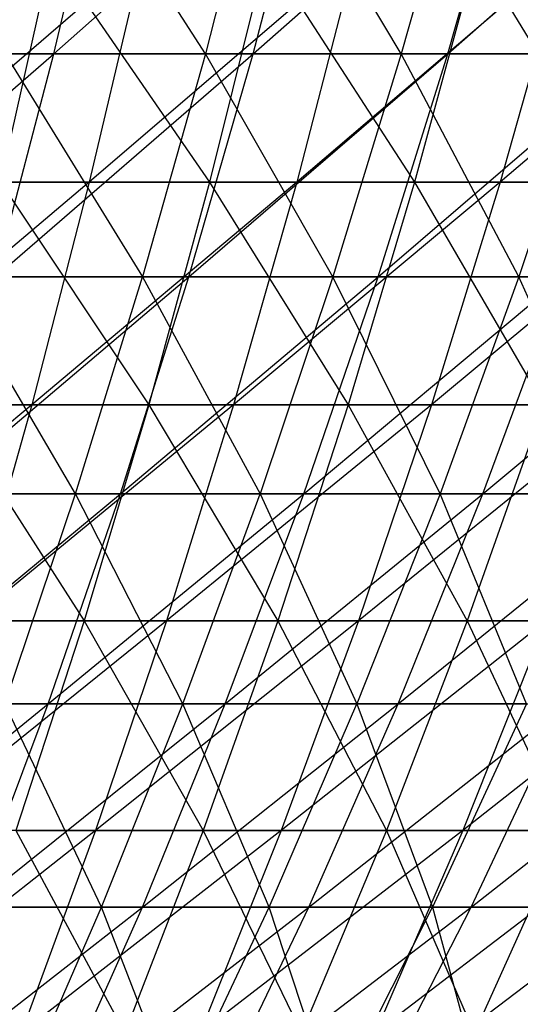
# Model space of a CAD drawing. Extents: x -125 to 125, y -143 to 0.
# Tile 162 of 256: x 19.03 to 23.73, y -122.75 to -113.5. Entities that reach past the tile are written whole.
import ezdxf

# ---------------------------------------------------------------- set-up
doc = ezdxf.new("R2010")
doc.units = 0
doc.header["$LTSCALE"] = 25.4
doc.layers.get('0').update_dxf_attribs({"linetype": 'CONTINUOUS'})

# ---------------------------------------------------------------- blocks, each defined once
blk = doc.blocks.new('NL2500027000_STL_3')
at = {"color": 0}
for p, q in [((19.348, -113.8156, -43.3513), (19.8615, -111.6626, -44.502)), ((19.348, -113.8156, -43.3513), (19.8615, -111.6626, -44.502)), ((19.348, -113.8156, -43.3513), (21.7838, -111.6626, -43.5933)), ((19.348, -113.8156, -43.3513), (21.7838, -111.6626, -43.5933)), ((20.7724, -113.8156, 42.6871), (19.392, -111.6626, 44.7086)), ((20.7724, -113.8156, 42.6871), (19.392, -111.6626, 44.7086)), ((21.3237, -111.6626, 43.8201), (20.7724, -113.8156, 42.6871)), ((21.3237, -111.6626, 43.8201), (20.7724, -113.8156, 42.6871)), ((21.2205, -113.8156, -42.4661), (21.7838, -111.6626, -43.5933)), ((21.2205, -113.8156, -42.4661), (21.7838, -111.6626, -43.5933)), ((21.2205, -113.8156, -42.4661), (23.6646, -111.6626, -42.6016)), ((21.2205, -113.8156, -42.4661), (23.6646, -111.6626, -42.6016)), ((22.6146, -113.8156, 41.7404), (21.3237, -111.6626, 43.8201)), ((22.6146, -113.8156, 41.7404), (21.3237, -111.6626, 43.8201)), ((23.2149, -111.6626, 42.8483), (22.6146, -113.8156, 41.7404)), ((23.2149, -111.6626, 42.8483), (22.6146, -113.8156, 41.7404)), ((23.0527, -113.8156, -41.5), (23.6646, -111.6626, -42.6016)), ((23.0527, -113.8156, -41.5), (23.6646, -111.6626, -42.6016)), ((23.0527, -113.8156, -41.5), (25.5003, -111.6626, -41.5288)), ((23.0527, -113.8156, -41.5), (25.5003, -111.6626, -41.5288)), ((20.1873, -112.8721, -47.8827), (17.6961, -115.022, -47.4714)), ((20.1873, -112.8721, -47.8827), (17.6961, -115.022, -47.4714)), ((19.3296, -112.8721, 48.2353), (18.8454, -115.022, 47.0269)), ((19.3296, -112.8721, 48.2353), (18.8454, -115.022, 47.0269)), ((19.3296, -112.8721, 48.2353), (20.8111, -115.022, 46.1907)), ((19.3296, -112.8721, 48.2353), (20.8111, -115.022, 46.1907)), ((20.1873, -112.8721, -47.8827), (19.6816, -115.022, -46.6831)), ((20.1873, -112.8721, -47.8827), (19.6816, -115.022, -46.6831)), ((22.1879, -112.8721, -46.9891), (19.6816, -115.022, -46.6831)), ((22.1879, -112.8721, -46.9891), (19.6816, -115.022, -46.6831)), ((21.3458, -112.8721, 47.3775), (20.8111, -115.022, 46.1907)), ((21.3458, -112.8721, 47.3775), (20.8111, -115.022, 46.1907)), ((21.3458, -112.8721, 47.3775), (22.7398, -115.022, 45.2723)), ((21.3458, -112.8721, 47.3775), (22.7398, -115.022, 45.2723)), ((22.1879, -112.8721, -46.9891), (21.6321, -115.022, -45.8119)), ((22.1879, -112.8721, -46.9891), (21.6321, -115.022, -45.8119)), ((24.1491, -112.8721, -46.0119), (21.6321, -115.022, -45.8119)), ((24.1491, -112.8721, -46.0119), (21.6321, -115.022, -45.8119)), ((23.3241, -112.8721, 46.4356), (22.7398, -115.022, 45.2723)), ((23.3241, -112.8721, 46.4356), (22.7398, -115.022, 45.2723)), ((23.3241, -112.8721, 46.4356), (24.6281, -115.022, 44.2734)), ((23.3241, -112.8721, 46.4356), (24.6281, -115.022, 44.2734)), ((24.1491, -112.8721, -46.0119), (23.5441, -115.022, -44.8593)), ((24.1491, -112.8721, -46.0119), (23.5441, -115.022, -44.8593)), ((26.0673, -112.8721, -44.953), (23.5441, -115.022, -44.8593)), ((26.0673, -112.8721, -44.953), (23.5441, -115.022, -44.8593)), ((16.9427, -115.9134, -42.8984), (19.348, -113.8156, -43.3513)), ((16.9427, -115.9134, -42.8984), (19.348, -113.8156, -43.3513)), ((17.4386, -113.8156, -44.154), (19.348, -113.8156, -43.3513)), ((17.4386, -113.8156, -44.154), (19.348, -113.8156, -43.3513)), ((18.7978, -115.9134, -42.1185), (19.348, -113.8156, -43.3513)), ((18.7978, -115.9134, -42.1185), (19.348, -113.8156, -43.3513)), ((18.7978, -115.9134, -42.1185), (21.2205, -113.8156, -42.4661)), ((18.7978, -115.9134, -42.1185), (21.2205, -113.8156, -42.4661)), ((18.8906, -113.8156, 43.5525), (20.1817, -115.9134, 41.4732)), ((20.7724, -113.8156, 42.6871), (18.8906, -113.8156, 43.5525)), ((20.7724, -113.8156, 42.6871), (18.8906, -113.8156, 43.5525)), ((18.8906, -113.8156, 43.5525), (20.1817, -115.9134, 41.4732)), ((19.348, -113.8156, -43.3513), (21.2205, -113.8156, -42.4661)), ((19.348, -113.8156, -43.3513), (21.2205, -113.8156, -42.4661)), ((20.7724, -113.8156, 42.6871), (20.1817, -115.9134, 41.4732)), ((20.7724, -113.8156, 42.6871), (20.1817, -115.9134, 41.4732)), ((20.6171, -115.9134, -41.2585), (21.2205, -113.8156, -42.4661)), ((20.6171, -115.9134, -41.2585), (21.2205, -113.8156, -42.4661)), ((20.6171, -115.9134, -41.2585), (23.0527, -113.8156, -41.5)), ((20.6171, -115.9134, -41.2585), (23.0527, -113.8156, -41.5)), ((22.6146, -113.8156, 41.7404), (20.7724, -113.8156, 42.6871)), ((22.6146, -113.8156, 41.7404), (20.7724, -113.8156, 42.6871)), ((21.9715, -115.9134, 40.5534), (20.7724, -113.8156, 42.6871)), ((21.9715, -115.9134, 40.5534), (20.7724, -113.8156, 42.6871)), ((21.2205, -113.8156, -42.4661), (23.0527, -113.8156, -41.5)), ((21.2205, -113.8156, -42.4661), (23.0527, -113.8156, -41.5)), ((22.6146, -113.8156, 41.7404), (21.9715, -115.9134, 40.5534)), ((22.6146, -113.8156, 41.7404), (21.9715, -115.9134, 40.5534)), ((22.3971, -115.9134, -40.3199), (23.0527, -113.8156, -41.5)), ((22.3971, -115.9134, -40.3199), (23.0527, -113.8156, -41.5)), ((22.3971, -115.9134, -40.3199), (24.8409, -113.8156, -40.455)), ((22.3971, -115.9134, -40.3199), (24.8409, -113.8156, -40.455)), ((24.4137, -113.8156, 40.7142), (22.6146, -113.8156, 41.7404)), ((24.4137, -113.8156, 40.7142), (22.6146, -113.8156, 41.7404)), ((23.7195, -115.9134, 39.5564), (22.6146, -113.8156, 41.7404)), ((23.7195, -115.9134, 39.5564), (22.6146, -113.8156, 41.7404)), ((23.0527, -113.8156, -41.5), (24.8409, -113.8156, -40.455)), ((23.0527, -113.8156, -41.5), (24.8409, -113.8156, -40.455)), ((24.4137, -113.8156, 40.7142), (23.7195, -115.9134, 39.5564)), ((24.4137, -113.8156, 40.7142), (23.7195, -115.9134, 39.5564)), ((19.6816, -115.022, -46.6831), (17.2103, -117.1155, -46.1683)), ((19.6816, -115.022, -46.6831), (17.2103, -117.1155, -46.1683)), ((19.6816, -115.022, -46.6831), (17.6961, -115.022, -47.4714)), ((19.6816, -115.022, -46.6831), (17.6961, -115.022, -47.4714)), ((18.8454, -115.022, 47.0269), (20.8111, -115.022, 46.1907)), ((18.8454, -115.022, 47.0269), (20.8111, -115.022, 46.1907)), ((18.8454, -115.022, 47.0269), (20.2398, -117.1155, 44.9228)), ((18.8454, -115.022, 47.0269), (20.2398, -117.1155, 44.9228)), ((19.6816, -115.022, -46.6831), (19.1413, -117.1155, -45.4017)), ((19.6816, -115.022, -46.6831), (19.1413, -117.1155, -45.4017)), ((21.6321, -115.022, -45.8119), (19.1413, -117.1155, -45.4017)), ((21.6321, -115.022, -45.8119), (19.1413, -117.1155, -45.4017)), ((21.6321, -115.022, -45.8119), (19.6816, -115.022, -46.6831)), ((21.6321, -115.022, -45.8119), (19.6816, -115.022, -46.6831)), ((20.8111, -115.022, 46.1907), (20.2398, -117.1155, 44.9228)), ((20.8111, -115.022, 46.1907), (20.2398, -117.1155, 44.9228)), ((20.8111, -115.022, 46.1907), (22.7398, -115.022, 45.2723)), ((20.8111, -115.022, 46.1907), (22.7398, -115.022, 45.2723)), ((20.8111, -115.022, 46.1907), (22.1156, -117.1155, 44.0296)), ((20.8111, -115.022, 46.1907), (22.1156, -117.1155, 44.0296)), ((21.6321, -115.022, -45.8119), (21.0383, -117.1155, -44.5544)), ((21.6321, -115.022, -45.8119), (21.0383, -117.1155, -44.5544)), ((23.5441, -115.022, -44.8593), (21.0383, -117.1155, -44.5544)), ((23.5441, -115.022, -44.8593), (21.0383, -117.1155, -44.5544)), ((23.5441, -115.022, -44.8593), (21.6321, -115.022, -45.8119)), ((23.5441, -115.022, -44.8593), (21.6321, -115.022, -45.8119)), ((22.7398, -115.022, 45.2723), (22.1156, -117.1155, 44.0296)), ((22.7398, -115.022, 45.2723), (22.1156, -117.1155, 44.0296)), ((22.7398, -115.022, 45.2723), (24.6281, -115.022, 44.2734)), ((22.7398, -115.022, 45.2723), (24.6281, -115.022, 44.2734)), ((22.7398, -115.022, 45.2723), (23.9521, -117.1155, 43.0581)), ((22.7398, -115.022, 45.2723), (23.9521, -117.1155, 43.0581)), ((23.5441, -115.022, -44.8593), (22.8979, -117.1155, -43.6279)), ((23.5441, -115.022, -44.8593), (22.8979, -117.1155, -43.6279)), ((25.4143, -115.022, -43.8269), (22.8979, -117.1155, -43.6279)), ((25.4143, -115.022, -43.8269), (22.8979, -117.1155, -43.6279)), ((25.4143, -115.022, -43.8269), (23.5441, -115.022, -44.8593)), ((25.4143, -115.022, -43.8269), (23.5441, -115.022, -44.8593)), ((18.2119, -117.9523, -40.8058), (20.6171, -115.9134, -41.2585)), ((18.2119, -117.9523, -40.8058), (20.6171, -115.9134, -41.2585)), ((20.1817, -115.9134, 41.4732), (18.3534, -115.9134, 42.314)), ((20.1817, -115.9134, 41.4732), (18.3534, -115.9134, 42.314)), ((19.5527, -117.9523, 40.1806), (18.3534, -115.9134, 42.314)), ((19.5527, -117.9523, 40.1806), (18.3534, -115.9134, 42.314)), ((18.7978, -115.9134, -42.1185), (20.6171, -115.9134, -41.2585)), ((18.7978, -115.9134, -42.1185), (20.6171, -115.9134, -41.2585)), ((19.5527, -117.9523, 40.1806), (20.1817, -115.9134, 41.4732)), ((19.5527, -117.9523, 40.1806), (20.1817, -115.9134, 41.4732)), ((19.9745, -117.9523, -39.9726), (20.6171, -115.9134, -41.2585)), ((19.9745, -117.9523, -39.9726), (20.6171, -115.9134, -41.2585)), ((19.9745, -117.9523, -39.9726), (22.3971, -115.9134, -40.3199)), ((19.9745, -117.9523, -39.9726), (22.3971, -115.9134, -40.3199)), ((20.1817, -115.9134, 41.4732), (21.2867, -117.9523, 39.2895)), ((21.9715, -115.9134, 40.5534), (20.1817, -115.9134, 41.4732)), ((21.9715, -115.9134, 40.5534), (20.1817, -115.9134, 41.4732)), ((20.1817, -115.9134, 41.4732), (21.2867, -117.9523, 39.2895)), ((20.6171, -115.9134, -41.2585), (22.3971, -115.9134, -40.3199)), ((20.6171, -115.9134, -41.2585), (22.3971, -115.9134, -40.3199)), ((21.9715, -115.9134, 40.5534), (21.2867, -117.9523, 39.2895)), ((21.9715, -115.9134, 40.5534), (21.2867, -117.9523, 39.2895)), ((21.6991, -117.9523, -39.0633), (22.3971, -115.9134, -40.3199)), ((21.6991, -117.9523, -39.0633), (22.3971, -115.9134, -40.3199)), ((21.6991, -117.9523, -39.0633), (24.1345, -115.9134, -39.3046)), ((21.6991, -117.9523, -39.0633), (24.1345, -115.9134, -39.3046)), ((23.7195, -115.9134, 39.5564), (21.9715, -115.9134, 40.5534)), ((23.7195, -115.9134, 39.5564), (21.9715, -115.9134, 40.5534)), ((22.9803, -117.9523, 38.3236), (21.9715, -115.9134, 40.5534)), ((22.9803, -117.9523, 38.3236), (21.9715, -115.9134, 40.5534)), ((22.3971, -115.9134, -40.3199), (24.1345, -115.9134, -39.3046)), ((22.3971, -115.9134, -40.3199), (24.1345, -115.9134, -39.3046)), ((23.7195, -115.9134, 39.5564), (22.9803, -117.9523, 38.3236)), ((23.7195, -115.9134, 39.5564), (22.9803, -117.9523, 38.3236)), ((23.3823, -117.9523, -38.0796), (24.1345, -115.9134, -39.3046)), ((23.3823, -117.9523, -38.0796), (24.1345, -115.9134, -39.3046)), ((23.3823, -117.9523, -38.0796), (25.826, -115.9134, -38.2144)), ((23.3823, -117.9523, -38.0796), (25.826, -115.9134, -38.2144)), ((25.4223, -115.9134, 38.4841), (23.7195, -115.9134, 39.5564)), ((25.4223, -115.9134, 38.4841), (23.7195, -115.9134, 39.5564)), ((24.63, -117.9523, 37.2847), (23.7195, -115.9134, 39.5564)), ((24.63, -117.9523, 37.2847), (23.7195, -115.9134, 39.5564)), ((19.1413, -117.1155, -45.4017), (16.6944, -119.1489, -44.7842)), ((19.1413, -117.1155, -45.4017), (16.6944, -119.1489, -44.7842)), ((19.1413, -117.1155, -45.4017), (17.2103, -117.1155, -46.1683)), ((19.1413, -117.1155, -45.4017), (17.2103, -117.1155, -46.1683)), ((18.3281, -117.1155, 45.7361), (20.2398, -117.1155, 44.9228)), ((18.3281, -117.1155, 45.7361), (20.2398, -117.1155, 44.9228)), ((18.3281, -117.1155, 45.7361), (19.6331, -119.1489, 43.576)), ((18.3281, -117.1155, 45.7361), (19.6331, -119.1489, 43.576)), ((19.1413, -117.1155, -45.4017), (18.5675, -119.1489, -44.0406)), ((19.1413, -117.1155, -45.4017), (18.5675, -119.1489, -44.0406)), ((21.0383, -117.1155, -44.5544), (18.5675, -119.1489, -44.0406)), ((21.0383, -117.1155, -44.5544), (18.5675, -119.1489, -44.0406)), ((21.0383, -117.1155, -44.5544), (19.1413, -117.1155, -45.4017)), ((21.0383, -117.1155, -44.5544), (19.1413, -117.1155, -45.4017)), ((20.2398, -117.1155, 44.9228), (19.6331, -119.1489, 43.576)), ((20.2398, -117.1155, 44.9228), (19.6331, -119.1489, 43.576)), ((20.2398, -117.1155, 44.9228), (22.1156, -117.1155, 44.0296)), ((20.2398, -117.1155, 44.9228), (22.1156, -117.1155, 44.0296)), ((20.2398, -117.1155, 44.9228), (21.4526, -119.1489, 42.7096)), ((20.2398, -117.1155, 44.9228), (21.4526, -119.1489, 42.7096)), ((21.0383, -117.1155, -44.5544), (20.4076, -119.1489, -43.2187)), ((21.0383, -117.1155, -44.5544), (20.4076, -119.1489, -43.2187)), ((22.8979, -117.1155, -43.6279), (20.4076, -119.1489, -43.2187)), ((22.8979, -117.1155, -43.6279), (20.4076, -119.1489, -43.2187)), ((22.8979, -117.1155, -43.6279), (21.0383, -117.1155, -44.5544)), ((22.8979, -117.1155, -43.6279), (21.0383, -117.1155, -44.5544)), ((22.1156, -117.1155, 44.0296), (21.4526, -119.1489, 42.7096)), ((22.1156, -117.1155, 44.0296), (21.4526, -119.1489, 42.7096)), ((22.1156, -117.1155, 44.0296), (23.9521, -117.1155, 43.0581)), ((22.1156, -117.1155, 44.0296), (23.9521, -117.1155, 43.0581)), ((22.1156, -117.1155, 44.0296), (23.2341, -119.1489, 41.7673)), ((22.1156, -117.1155, 44.0296), (23.2341, -119.1489, 41.7673)), ((22.8979, -117.1155, -43.6279), (22.2114, -119.1489, -42.32)), ((22.8979, -117.1155, -43.6279), (22.2114, -119.1489, -42.32)), ((24.7167, -117.1155, -42.6238), (22.2114, -119.1489, -42.32)), ((24.7167, -117.1155, -42.6238), (22.2114, -119.1489, -42.32)), ((24.7167, -117.1155, -42.6238), (22.8979, -117.1155, -43.6279)), ((24.7167, -117.1155, -42.6238), (22.8979, -117.1155, -43.6279)), ((23.9521, -117.1155, 43.0581), (23.2341, -119.1489, 41.7673)), ((23.9521, -117.1155, 43.0581), (23.2341, -119.1489, 41.7673)), ((17.5915, -119.9285, -39.4156), (19.9745, -117.9523, -39.9726)), ((17.5915, -119.9285, -39.4156), (19.9745, -117.9523, -39.9726)), ((19.5527, -117.9523, 40.1806), (17.7814, -117.9523, 40.9953)), ((19.5527, -117.9523, 40.1806), (17.7814, -117.9523, 40.9953)), ((18.2119, -117.9523, -40.8058), (19.9745, -117.9523, -39.9726)), ((18.2119, -117.9523, -40.8058), (19.9745, -117.9523, -39.9726)), ((18.8866, -119.9285, 38.8117), (19.5527, -117.9523, 40.1806)), ((18.8866, -119.9285, 38.8117), (19.5527, -117.9523, 40.1806)), ((19.294, -119.9285, -38.6108), (19.9745, -117.9523, -39.9726)), ((19.294, -119.9285, -38.6108), (19.9745, -117.9523, -39.9726)), ((19.294, -119.9285, -38.6108), (21.6991, -117.9523, -39.0633)), ((19.294, -119.9285, -38.6108), (21.6991, -117.9523, -39.0633)), ((21.2867, -117.9523, 39.2895), (19.5527, -117.9523, 40.1806)), ((21.2867, -117.9523, 39.2895), (19.5527, -117.9523, 40.1806)), ((20.5615, -119.9285, 37.951), (19.5527, -117.9523, 40.1806)), ((20.5615, -119.9285, 37.951), (19.5527, -117.9523, 40.1806)), ((19.9745, -117.9523, -39.9726), (21.6991, -117.9523, -39.0633)), ((19.9745, -117.9523, -39.9726), (21.6991, -117.9523, -39.0633)), ((20.5615, -119.9285, 37.951), (21.2867, -117.9523, 39.2895)), ((20.5615, -119.9285, 37.951), (21.2867, -117.9523, 39.2895)), ((20.9598, -119.9285, -37.7325), (21.6991, -117.9523, -39.0633)), ((20.9598, -119.9285, -37.7325), (21.6991, -117.9523, -39.0633)), ((20.9598, -119.9285, -37.7325), (23.3823, -117.9523, -38.0796)), ((20.9598, -119.9285, -37.7325), (23.3823, -117.9523, -38.0796)), ((21.2867, -117.9523, 39.2895), (22.1973, -119.9285, 37.018)), ((22.9803, -117.9523, 38.3236), (21.2867, -117.9523, 39.2895)), ((22.9803, -117.9523, 38.3236), (21.2867, -117.9523, 39.2895)), ((21.2867, -117.9523, 39.2895), (22.1973, -119.9285, 37.018)), ((21.6991, -117.9523, -39.0633), (23.3823, -117.9523, -38.0796)), ((21.6991, -117.9523, -39.0633), (23.3823, -117.9523, -38.0796)), ((22.9803, -117.9523, 38.3236), (22.1973, -119.9285, 37.018)), ((22.9803, -117.9523, 38.3236), (22.1973, -119.9285, 37.018)), ((22.5857, -119.9285, -36.7823), (23.3823, -117.9523, -38.0796)), ((22.5857, -119.9285, -36.7823), (23.3823, -117.9523, -38.0796)), ((22.5857, -119.9285, -36.7823), (25.0211, -117.9523, -37.0234)), ((22.5857, -119.9285, -36.7823), (25.0211, -117.9523, -37.0234)), ((24.63, -117.9523, 37.2847), (22.9803, -117.9523, 38.3236)), ((24.63, -117.9523, 37.2847), (22.9803, -117.9523, 38.3236)), ((23.7909, -119.9285, 36.0145), (22.9803, -117.9523, 38.3236)), ((23.7909, -119.9285, 36.0145), (22.9803, -117.9523, 38.3236)), ((23.3823, -117.9523, -38.0796), (25.0211, -117.9523, -37.0234)), ((23.3823, -117.9523, -38.0796), (25.0211, -117.9523, -37.0234)), ((17.7786, -119.1489, 44.3649), (19.6331, -119.1489, 43.576)), ((17.7786, -119.1489, 44.3649), (19.6331, -119.1489, 43.576)), ((20.4076, -119.1489, -43.2187), (17.9611, -121.1187, -42.6022)), ((20.4076, -119.1489, -43.2187), (17.9611, -121.1187, -42.6022)), ((20.4076, -119.1489, -43.2187), (18.5675, -119.1489, -44.0406)), ((20.4076, -119.1489, -43.2187), (18.5675, -119.1489, -44.0406)), ((19.6331, -119.1489, 43.576), (18.9919, -121.1187, 42.1528)), ((19.6331, -119.1489, 43.576), (18.9919, -121.1187, 42.1528)), ((19.6331, -119.1489, 43.576), (21.4526, -119.1489, 42.7096)), ((19.6331, -119.1489, 43.576), (21.4526, -119.1489, 42.7096)), ((19.6331, -119.1489, 43.576), (20.752, -121.1187, 41.3147)), ((19.6331, -119.1489, 43.576), (20.752, -121.1187, 41.3147)), ((20.4076, -119.1489, -43.2187), (19.7411, -121.1187, -41.8072)), ((20.4076, -119.1489, -43.2187), (19.7411, -121.1187, -41.8072)), ((22.2114, -119.1489, -42.32), (19.7411, -121.1187, -41.8072)), ((22.2114, -119.1489, -42.32), (19.7411, -121.1187, -41.8072)), ((22.2114, -119.1489, -42.32), (20.4076, -119.1489, -43.2187)), ((22.2114, -119.1489, -42.32), (20.4076, -119.1489, -43.2187)), ((21.4526, -119.1489, 42.7096), (20.752, -121.1187, 41.3147)), ((21.4526, -119.1489, 42.7096), (20.752, -121.1187, 41.3147)), ((21.4526, -119.1489, 42.7096), (23.2341, -119.1489, 41.7673)), ((21.4526, -119.1489, 42.7096), (23.2341, -119.1489, 41.7673)), ((21.4526, -119.1489, 42.7096), (22.4752, -121.1187, 40.4032)), ((21.4526, -119.1489, 42.7096), (22.4752, -121.1187, 40.4032)), ((22.2114, -119.1489, -42.32), (21.486, -121.1187, -40.9378)), ((22.2114, -119.1489, -42.32), (21.486, -121.1187, -40.9378)), ((23.9757, -119.1489, -41.346), (21.486, -121.1187, -40.9378)), ((23.9757, -119.1489, -41.346), (21.486, -121.1187, -40.9378)), ((23.9757, -119.1489, -41.346), (22.2114, -119.1489, -42.32)), ((23.9757, -119.1489, -41.346), (22.2114, -119.1489, -42.32)), ((23.2341, -119.1489, 41.7673), (22.4752, -121.1187, 40.4032)), ((23.2341, -119.1489, 41.7673), (22.4752, -121.1187, 40.4032)), ((23.9757, -119.1489, -41.346), (23.1927, -121.1187, -39.9956)), ((23.9757, -119.1489, -41.346), (23.1927, -121.1187, -39.9956)), ((25.6974, -119.1489, -40.2985), (23.1927, -121.1187, -39.9956)), ((25.6974, -119.1489, -40.2985), (23.1927, -121.1187, -39.9956)), ((23.2341, -119.1489, 41.7673), (24.9742, -119.1489, 40.7507)), ((23.2341, -119.1489, 41.7673), (24.9742, -119.1489, 40.7507)), ((23.2341, -119.1489, 41.7673), (24.1585, -121.1187, 39.4198)), ((23.2341, -119.1489, 41.7673), (24.1585, -121.1187, 39.4198)), ((16.9375, -121.8387, -37.9504), (19.294, -119.9285, -38.6108)), ((16.9375, -121.8387, -37.9504), (19.294, -119.9285, -38.6108)), ((17.5915, -119.9285, -39.4156), (19.294, -119.9285, -38.6108)), ((17.5915, -119.9285, -39.4156), (19.294, -119.9285, -38.6108)), ((18.5768, -121.8387, -37.1755), (19.294, -119.9285, -38.6108)), ((18.5768, -121.8387, -37.1755), (19.294, -119.9285, -38.6108)), ((18.5768, -121.8387, -37.1755), (20.9598, -119.9285, -37.7325)), ((18.5768, -121.8387, -37.1755), (20.9598, -119.9285, -37.7325)), ((20.5615, -119.9285, 37.951), (18.8866, -119.9285, 38.8117)), ((20.5615, -119.9285, 37.951), (18.8866, -119.9285, 38.8117)), ((19.7972, -121.8387, 36.5402), (18.8866, -119.9285, 38.8117)), ((19.7972, -121.8387, 36.5402), (18.8866, -119.9285, 38.8117)), ((19.294, -119.9285, -38.6108), (20.9598, -119.9285, -37.7325)), ((19.294, -119.9285, -38.6108), (20.9598, -119.9285, -37.7325)), ((19.7972, -121.8387, 36.5402), (20.5615, -119.9285, 37.951)), ((19.7972, -121.8387, 36.5402), (20.5615, -119.9285, 37.951)), ((20.1807, -121.8387, -36.3298), (20.9598, -119.9285, -37.7325)), ((20.1807, -121.8387, -36.3298), (20.9598, -119.9285, -37.7325)), ((20.1807, -121.8387, -36.3298), (22.5857, -119.9285, -36.7823)), ((20.1807, -121.8387, -36.3298), (22.5857, -119.9285, -36.7823)), ((22.1973, -119.9285, 37.018), (20.5615, -119.9285, 37.951)), ((22.1973, -119.9285, 37.018), (20.5615, -119.9285, 37.951)), ((21.3722, -121.8387, 35.6419), (20.5615, -119.9285, 37.951)), ((21.3722, -121.8387, 35.6419), (20.5615, -119.9285, 37.951)), ((20.9598, -119.9285, -37.7325), (22.5857, -119.9285, -36.7823)), ((20.9598, -119.9285, -37.7325), (22.5857, -119.9285, -36.7823)), ((21.3722, -121.8387, 35.6419), (22.1973, -119.9285, 37.018)), ((21.3722, -121.8387, 35.6419), (22.1973, -119.9285, 37.018)), ((21.7461, -121.8387, -35.4149), (22.5857, -119.9285, -36.7823)), ((21.7461, -121.8387, -35.4149), (22.5857, -119.9285, -36.7823)), ((21.7461, -121.8387, -35.4149), (24.1687, -119.9285, -35.7621)), ((21.7461, -121.8387, -35.4149), (24.1687, -119.9285, -35.7621)), ((22.1973, -119.9285, 37.018), (22.9065, -121.8387, 34.6757)), ((23.7909, -119.9285, 36.0145), (22.1973, -119.9285, 37.018)), ((23.7909, -119.9285, 36.0145), (22.1973, -119.9285, 37.018)), ((22.1973, -119.9285, 37.018), (22.9065, -121.8387, 34.6757)), ((22.5857, -119.9285, -36.7823), (24.1687, -119.9285, -35.7621)), ((22.5857, -119.9285, -36.7823), (24.1687, -119.9285, -35.7621)), ((23.7909, -119.9285, 36.0145), (22.9065, -121.8387, 34.6757)), ((23.7909, -119.9285, 36.0145), (22.9065, -121.8387, 34.6757)), ((23.2702, -121.8387, -34.4327), (24.1687, -119.9285, -35.7621)), ((23.2702, -121.8387, -34.4327), (24.1687, -119.9285, -35.7621)), ((23.2702, -121.8387, -34.4327), (25.7056, -119.9285, -34.6738)), ((23.2702, -121.8387, -34.4327), (25.7056, -119.9285, -34.6738)), ((19.7411, -121.1187, -41.8072), (17.3231, -123.0214, -41.0891)), ((19.7411, -121.1187, -41.8072), (17.3231, -123.0214, -41.0891)), ((19.7411, -121.1187, -41.8072), (17.9611, -121.1187, -42.6022)), ((19.7411, -121.1187, -41.8072), (17.9611, -121.1187, -42.6022)), ((18.9919, -121.1187, 42.1528), (20.752, -121.1187, 41.3147)), ((18.9919, -121.1187, 42.1528), (20.752, -121.1187, 41.3147)), ((18.9919, -121.1187, 42.1528), (20.0149, -123.0214, 39.8473)), ((18.9919, -121.1187, 42.1528), (20.0149, -123.0214, 39.8473)), ((19.7411, -121.1187, -41.8072), (19.0399, -123.0214, -40.3223)), ((19.7411, -121.1187, -41.8072), (19.0399, -123.0214, -40.3223)), ((21.486, -121.1187, -40.9378), (19.0399, -123.0214, -40.3223)), ((21.486, -121.1187, -40.9378), (19.0399, -123.0214, -40.3223)), ((21.486, -121.1187, -40.9378), (19.7411, -121.1187, -41.8072)), ((21.486, -121.1187, -40.9378), (19.7411, -121.1187, -41.8072)), ((20.752, -121.1187, 41.3147), (20.0149, -123.0214, 39.8473)), ((20.752, -121.1187, 41.3147), (20.0149, -123.0214, 39.8473)), ((21.486, -121.1187, -40.9378), (20.7228, -123.0214, -39.4838)), ((21.486, -121.1187, -40.9378), (20.7228, -123.0214, -39.4838)), ((23.1927, -121.1187, -39.9956), (20.7228, -123.0214, -39.4838)), ((23.1927, -121.1187, -39.9956), (20.7228, -123.0214, -39.4838)), ((20.752, -121.1187, 41.3147), (22.4752, -121.1187, 40.4032)), ((20.752, -121.1187, 41.3147), (22.4752, -121.1187, 40.4032)), ((20.752, -121.1187, 41.3147), (21.677, -123.0214, 38.9681)), ((20.752, -121.1187, 41.3147), (21.677, -123.0214, 38.9681)), ((23.1927, -121.1187, -39.9956), (21.486, -121.1187, -40.9378)), ((23.1927, -121.1187, -39.9956), (21.486, -121.1187, -40.9378)), ((22.4752, -121.1187, 40.4032), (21.677, -123.0214, 38.9681)), ((22.4752, -121.1187, 40.4032), (21.677, -123.0214, 38.9681)), ((23.1927, -121.1187, -39.9956), (22.3689, -123.0214, -38.5751)), ((23.1927, -121.1187, -39.9956), (22.3689, -123.0214, -38.5751)), ((24.8581, -121.1187, -38.9824), (22.3689, -123.0214, -38.5751)), ((24.8581, -121.1187, -38.9824), (22.3689, -123.0214, -38.5751)), ((22.4752, -121.1187, 40.4032), (24.1585, -121.1187, 39.4198)), ((22.4752, -121.1187, 40.4032), (24.1585, -121.1187, 39.4198)), ((22.4752, -121.1187, 40.4032), (23.3004, -123.0214, 38.0197)), ((22.4752, -121.1187, 40.4032), (23.3004, -123.0214, 38.0197)), ((24.8581, -121.1187, -38.9824), (23.1927, -121.1187, -39.9956)), ((24.8581, -121.1187, -38.9824), (23.1927, -121.1187, -39.9956)), ((24.1585, -121.1187, 39.4198), (23.3004, -123.0214, 38.0197)), ((24.1585, -121.1187, 39.4198), (23.3004, -123.0214, 38.0197)), ((17.8241, -123.6793, -35.6692), (20.1807, -121.8387, -36.3298)), ((17.8241, -123.6793, -35.6692), (20.1807, -121.8387, -36.3298)), ((19.7972, -121.8387, 36.5402), (18.1845, -121.8387, 37.3689)), ((19.7972, -121.8387, 36.5402), (18.1845, -121.8387, 37.3689)), ((18.5768, -121.8387, -37.1755), (20.1807, -121.8387, -36.3298)), ((18.5768, -121.8387, -37.1755), (20.1807, -121.8387, -36.3298)), ((18.995, -123.6793, 35.0597), (19.7972, -121.8387, 36.5402)), ((18.995, -123.6793, 35.0597), (19.7972, -121.8387, 36.5402)), ((19.363, -123.6793, -34.8578), (20.1807, -121.8387, -36.3298)), ((19.363, -123.6793, -34.8578), (20.1807, -121.8387, -36.3298)), ((19.363, -123.6793, -34.8578), (21.7461, -121.8387, -35.4149)), ((19.363, -123.6793, -34.8578), (21.7461, -121.8387, -35.4149)), ((21.3722, -121.8387, 35.6419), (19.7972, -121.8387, 36.5402)), ((21.3722, -121.8387, 35.6419), (19.7972, -121.8387, 36.5402)), ((20.5062, -123.6793, 34.1977), (19.7972, -121.8387, 36.5402)), ((20.5062, -123.6793, 34.1977), (19.7972, -121.8387, 36.5402)), ((20.1807, -121.8387, -36.3298), (21.7461, -121.8387, -35.4149)), ((20.1807, -121.8387, -36.3298), (21.7461, -121.8387, -35.4149)), ((20.5062, -123.6793, 34.1977), (21.3722, -121.8387, 35.6419)), ((20.5062, -123.6793, 34.1977), (21.3722, -121.8387, 35.6419)), ((20.865, -123.6793, -33.98), (21.7461, -121.8387, -35.4149)), ((20.865, -123.6793, -33.98), (21.7461, -121.8387, -35.4149)), ((20.865, -123.6793, -33.98), (23.2702, -121.8387, -34.4327)), ((20.865, -123.6793, -33.98), (23.2702, -121.8387, -34.4327)), ((22.9065, -121.8387, 34.6757), (21.3722, -121.8387, 35.6419)), ((22.9065, -121.8387, 34.6757), (21.3722, -121.8387, 35.6419)), ((21.9784, -123.6793, 33.2707), (21.3722, -121.8387, 35.6419)), ((21.9784, -123.6793, 33.2707), (21.3722, -121.8387, 35.6419)), ((21.7461, -121.8387, -35.4149), (23.2702, -121.8387, -34.4327)), ((21.7461, -121.8387, -35.4149), (23.2702, -121.8387, -34.4327)), ((21.9784, -123.6793, 33.2707), (22.9065, -121.8387, 34.6757)), ((21.9784, -123.6793, 33.2707), (22.9065, -121.8387, 34.6757)), ((22.3274, -123.6793, -33.0375), (23.2702, -121.8387, -34.4327)), ((22.3274, -123.6793, -33.0375), (23.2702, -121.8387, -34.4327)), ((22.3274, -123.6793, -33.0375), (24.75, -121.8387, -33.3849)), ((22.3274, -123.6793, -33.0375), (24.75, -121.8387, -33.3849)), ((22.9065, -121.8387, 34.6757), (23.4087, -123.6793, 32.2804)), ((24.3972, -121.8387, 33.6435), (22.9065, -121.8387, 34.6757)), ((24.3972, -121.8387, 33.6435), (22.9065, -121.8387, 34.6757)), ((22.9065, -121.8387, 34.6757), (23.4087, -123.6793, 32.2804)), ((23.2702, -121.8387, -34.4327), (24.75, -121.8387, -33.3849)), ((23.2702, -121.8387, -34.4327), (24.75, -121.8387, -33.3849))]:
    blk.add_line(p, q, dxfattribs=at)

msp = doc.modelspace()

# ---------------------------------------------------------------- block references
at = {"color": 253}
msp.add_blockref('NL2500027000_STL_3', (0, 0), dxfattribs=at)

doc.saveas('drawing.dxf')
